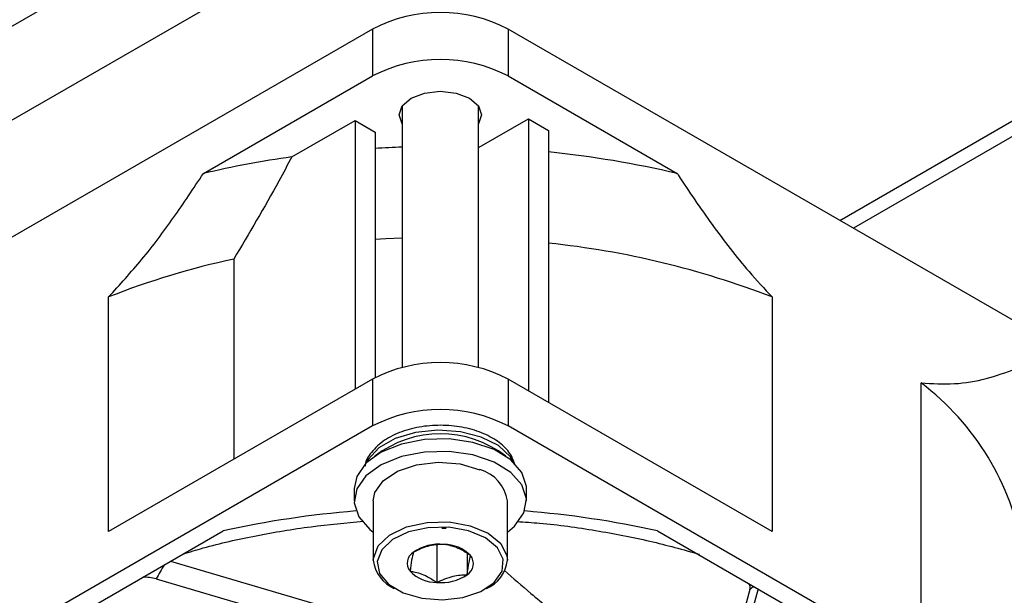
# Model space of a CAD drawing. Header units: millimetres. Extents: x 5 to 414, y 6 to 290.
# Tile 36 of 45: x 381.91 to 392.2, y 147.56 to 153.58. Entities that reach past the tile are written whole.
import ezdxf

# ---------------------------------------------------------------- set-up
doc = ezdxf.new("R2010")
doc.units = ezdxf.units.MM

msp = doc.modelspace()

# ---------------------------------------------------------------- linework, layer by layer
at = {"color": 7, "linetype": 'Continuous', "lineweight": 25}
for p, q in [((372.8657, 148.3315), (388.29, 157.2358)), ((388.7143, 156.5009), (373.29, 147.5967)), ((390.4774, 151.4773), (397.2656, 155.3961)), ((397.407, 155.3144), (390.6188, 151.3957)), ((385.5983, 153.4775), (378.5273, 149.3955)), ((385.5983, 153.4775), (385.5983, 152.9876)), ((387.0125, 153.4775), (387.0125, 152.9876)), ((394.0836, 149.3955), (387.0125, 153.4775)), ((383.8306, 151.9671), (385.5983, 152.9876)), ((387.0125, 152.9876), (388.7803, 151.9671)), ((385.9054, 152.6705), (385.9054, 149.9403)), ((386.7054, 149.9403), (386.7054, 152.6705)), ((384.7547, 152.1414), (385.4145, 152.5223)), ((385.4145, 152.5223), (385.4145, 149.7133)), ((385.4145, 152.5223), (385.6266, 152.3998)), ((386.7116, 152.2424), (387.2247, 152.5386)), ((387.2247, 152.5386), (387.2247, 149.697)), ((387.2247, 152.5386), (387.4368, 152.4161)), ((385.6266, 152.3998), (385.6266, 149.8351)), ((387.4368, 152.4161), (387.4368, 149.5745)), ((384.1482, 151.0727), (384.1482, 148.9823)), ((382.8406, 148.2274), (382.8406, 150.6771)), ((389.7703, 150.6771), (389.7703, 148.2274)), ((385.5983, 149.8194), (382.8406, 148.2274)), ((385.5983, 149.8194), (385.5983, 149.3295)), ((387.0125, 149.8194), (387.0125, 149.3295)), ((389.7703, 148.2274), (387.0125, 149.8194)), ((391.3259, 147.3294), (391.3259, 149.779)), ((385.5983, 149.3295), (378.5273, 145.2475)), ((394.0836, 145.2475), (387.0125, 149.3295)), ((385.4054, 148.6763), (385.4054, 148.5457)), ((387.2054, 148.5457), (387.2054, 148.6763)), ((385.6054, 148.5457), (385.6054, 147.9251)), ((387.0054, 147.9251), (387.0054, 148.5457)), ((380.428, 146.1488), (384.037, 148.2322)), ((386.3221, 148.2616), (386.3669, 148.2616)), ((388.5739, 148.2322), (392.1829, 146.1488)), ((386.2688, 148.0917), (386.2688, 147.6936)), ((386.342, 148.0913), (386.342, 148.0913)), ((386.342, 148.0913), (386.342, 148.0913)), ((386.0254, 148.0102), (386.0254, 148.0102)), ((386.0254, 148.0102), (386.0254, 148.0102)), ((386.5855, 147.9962), (386.5855, 147.7747)), ((386.6221, 147.9736), (386.622, 147.9736)), ((386.6221, 147.9736), (386.6221, 147.9736)), ((383.4882, 147.9154), (386.1554, 147.1309)), ((385.9888, 147.8113), (385.9888, 147.8113)), ((385.9888, 147.8113), (385.9888, 147.8113)), ((386.5854, 147.7747), (386.5855, 147.7747)), ((386.5855, 147.7747), (386.5855, 147.7747)), ((383.3377, 147.7306), (386.0389, 146.9361)), ((386.2688, 147.6936), (386.2688, 147.6936)), ((386.2688, 147.6936), (386.2689, 147.6936)), ((389.5392, 147.619), (389.1946, 146.363)), ((389.6247, 147.6256), (389.2693, 146.3305))]:
    msp.add_line(p, q, dxfattribs=at)
at = {"color": 7, "linetype": 'Continuous', "lineweight": 25, "flags": 128}
for points in [[(386.0014, 152.7549), (386.1409, 152.8087), (386.3054, 152.8276), (386.47, 152.8087), (386.6095, 152.7549), (386.7027, 152.6744), (386.7354, 152.5794), (386.7054, 152.4883)], [(385.9054, 152.4883), (385.8754, 152.5794), (385.9082, 152.6744), (386.0014, 152.7549)], [(385.9054, 151.2927), (385.7361, 151.2849), (385.6266, 151.2784)], [(387.0783, 148.9426), (387.0394, 149.007), (386.9134, 149.1235), (386.7335, 149.2135), (386.5157, 149.2689), (386.2793, 149.2849), (386.0452, 149.26), (385.8342, 149.1965), (385.6649, 149.1), (385.5522, 148.9789), (385.5326, 148.9426)], [(387.2054, 148.6763), (387.2047, 148.6975), (387.1579, 148.8429), (387.0421, 148.9748), (386.8666, 149.0825), (386.6456, 149.1573), (386.3971, 149.1932), (386.1412, 149.1872), (385.8985, 149.1398), (385.6888, 149.0548), (385.5291, 148.9392), (385.4323, 148.8023), (385.4054, 148.6763)], [(387.0054, 148.2191), (387.0818, 148.2828), (387.1786, 148.4197), (387.2047, 148.5669), (387.1579, 148.7123), (387.0421, 148.8442), (386.8666, 148.9519), (386.6456, 149.0267), (386.3971, 149.0625), (386.1412, 149.0565), (385.8985, 149.0091), (385.6888, 148.9242), (385.5291, 148.8085), (385.4323, 148.6716), (385.4062, 148.5245), (385.4529, 148.3791), (385.5688, 148.2472), (385.6054, 148.2191)], [(385.6054, 148.5457), (385.6217, 148.6323), (385.7075, 148.7558), (385.8581, 148.8565), (386.0571, 148.9235), (386.2831, 148.9496), (386.5115, 148.9319), (386.7175, 148.8723)], [(385.6054, 147.9251), (385.6063, 147.9456), (385.6557, 148.0755), (385.7756, 148.1892), (385.9528, 148.2742), (386.1682, 148.3214), (386.3985, 148.3256), (386.6188, 148.2865), (386.805, 148.2082), (386.9372, 148.0992), (387.0008, 147.9713), (387.0054, 147.9251)], [(385.9169, 147.5845), (386.1112, 147.5283), (386.3265, 147.5116), (386.5396, 147.5362), (386.7272, 147.5994), (386.8692, 147.6944), (386.9501, 147.8108), (386.9611, 147.936), (386.9011, 148.0566), (386.7765, 148.1593), (386.6009, 148.2332), (386.3932, 148.2701), (386.1761, 148.2661), (385.9729, 148.2216), (385.8058, 148.1414), (385.6929, 148.0343), (385.6463, 147.9118), (385.6711, 147.7872), (385.7647, 147.674), (385.9169, 147.5845)]]:
    msp.add_lwpolyline(points, dxfattribs=at)
at = {"color": 7, "linetype": 'Continuous', "lineweight": 25}
for centre, radius, start, end in [((386.3054, 152.1128), 1.537, 62.60967, 117.39033), ((386.3054, 151.6229), 1.537, 62.60967, 117.39033), ((386.3028, 141.0724), 11.1773, 92.03741, 93.46837), ((386.3885, 141.8256), 10.4197, 76.72982, 84.22599), ((386.1773, 142.0608), 10.1805, 98.03253, 103.32725), ((386.4927, 142.1957), 9.0926, 68.87163, 84.04036), ((385.9048, 142.9087), 8.3509, 102.14264, 111.52653), ((386.3054, 148.4547), 1.537, 62.60967, 117.39033), ((389.6467, 147.5596), 2.783, 9.64575, 52.88854), ((386.3054, 147.9648), 1.537, 62.60967, 117.39033), ((386.3054, 148.1257), 1.1211, 52.44209, 127.55791), ((386.6157, 148.4924), 0.3933, 7.78286, 75.00208), ((386.2475, 138.2287), 10.2449, 94.61009, 102.4607), ((386.3633, 138.2287), 10.2449, 77.5393, 85.38991), ((386.2956, 147.6142), 0.4793, 84.43978, 124.30496), ((386.3439, 147.7039), 0.3874, 44.11698, 90.27699), ((386.0963, 147.8943), 0.1358, 121.4549, 217.68813), ((386.5146, 147.8906), 0.1358, 301.4549, 37.68813), ((385.9696, 147.9682), 0.3667, 186.74592, 246.77078), ((386.6512, 147.9608), 0.356, 292.23715, 354.24616), ((386.2669, 148.081), 0.3874, 224.11698, 270.27699), ((386.3153, 148.1707), 0.4793, 264.43978, 304.30496)]:
    msp.add_arc(centre, radius, start, end, dxfattribs=at)
for centre, major_axis, ratio, start_param, end_param in [((386.3808, 142.4146), (2.2643, 9.0094), 0.5195852, 1.0555156, 1.075658), ((386.4693, 142.3142), (5.1035, 6.5015), 0.153382, 0.7373446, 0.7463247)]:
    msp.add_ellipse(centre, major_axis=major_axis, ratio=ratio, start_param=start_param, end_param=end_param, dxfattribs=at)
for points, knots in [([(384.7547, 152.1414), (384.7097, 152.0567), (384.5177, 151.6953), (384.3084, 151.3427), (384.1482, 151.0727)], [0, 0, 0, 0, 0.2343021, 1, 1, 1, 1]), ([(382.8406, 150.6771), (382.9582, 150.8061), (383.1954, 151.0662), (383.5242, 151.5041), (383.7283, 151.8125), (383.8306, 151.9671)], [0, 0, 0, 0, 0.3292441, 0.663796, 1, 1, 1, 1]), ([(388.7803, 151.9671), (388.7833, 151.9625), (388.8998, 151.7814), (389.14, 151.4288), (389.4702, 151.0005), (389.6893, 150.7643), (389.7703, 150.6771)], [0, 0, 0, 0, 0.0098668, 0.3901104, 0.7746999, 1, 1, 1, 1]), ([(391.3259, 149.779), (391.4435, 149.7722), (391.6807, 149.7585), (392.0095, 149.8168), (392.2136, 149.8896), (392.3158, 149.9261)], [0, 0, 0, 0, 0.3292441, 0.663796, 1, 1, 1, 1]), ([(387.0822, 148.9345), (387.0683, 148.971), (387.0363, 149.0547), (386.9235, 149.1619), (386.763, 149.2549), (386.5611, 149.3169), (386.3373, 149.342), (386.1103, 149.3278), (385.8981, 149.2746), (385.7133, 149.1845), (385.5883, 149.0643), (385.521, 148.9648), (385.5188, 148.9118), (385.5186, 148.907)], [0, 0, 0, 0, 0.0729049, 0.1671263, 0.2677476, 0.3720087, 0.4762273, 0.5803856, 0.6851375, 0.7912562, 0.8994192, 0.9909034, 1, 1, 1, 1]), ([(383.6183, 147.9905), (383.6881, 148.0122), (383.9316, 148.0879), (384.3793, 148.1853), (384.9383, 148.2819), (385.3187, 148.3167), (385.5017, 148.3334)], [0, 0, 0, 0, 0.1205519, 0.4206189, 0.7213273, 1, 1, 1, 1]), ([(387.1069, 148.3306), (387.1857, 148.3254), (387.4636, 148.3074), (387.9292, 148.2399), (388.491, 148.1339), (388.8413, 148.0363), (389.013, 147.9884)], [0, 0, 0, 0, 0.1180553, 0.4162175, 0.7139232, 1, 1, 1, 1]), ([(386.342, 148.0913), (386.2855, 148.0882), (386.1797, 148.0825), (386.0744, 148.0331), (386.0254, 148.0102)], [0, 0, 0, 0, 0.5346495, 1, 1, 1, 1]), ([(386.622, 147.9736), (386.5883, 147.9961), (386.508, 148.0497), (386.4115, 148.0812), (386.3538, 148.0896), (386.342, 148.0913)], [0, 0, 0, 0, 0.36622402, 0.8711232, 1, 1, 1, 1]), ([(386.0254, 148.0102), (386.0189, 147.9861), (386.0066, 147.941), (385.9945, 147.8525), (385.9888, 147.8113)], [0, 0, 0, 0, 0.5346495, 1, 1, 1, 1]), ([(386.5855, 147.7747), (386.592, 147.8217), (386.6042, 147.9095), (386.6164, 147.9532), (386.6221, 147.9736)], [0, 0, 0, 0, 0.5346495, 1, 1, 1, 1]), ([(385.9888, 147.8113), (386.0006, 147.8096), (386.0583, 147.8012), (386.1548, 147.7697), (386.2351, 147.7161), (386.2688, 147.6936)], [0, 0, 0, 0, 0.1288768, 0.633776, 1, 1, 1, 1]), ([(386.2689, 147.6936), (386.3254, 147.7195), (386.4312, 147.768), (386.5365, 147.7726), (386.5854, 147.7747)], [0, 0, 0, 0, 0.53464952, 1, 1, 1, 1]), ([(386.974, 147.82), (387.0656, 147.7396), (387.2749, 147.5557), (387.626, 147.272), (388.0027, 146.9678), (388.2345, 146.7682), (388.3498, 146.6689)], [0, 0, 0, 0, 0.20659505, 0.47206571, 0.7373514, 1, 1, 1, 1]), ([(383.3377, 147.7306), (383.3148, 147.7361), (383.2699, 147.7469), (383.2222, 147.7479), (383.1989, 147.7484)], [0, 0, 0, 0, 0.510555, 1, 1, 1, 1]), ([(389.5392, 147.619), (389.5414, 147.6335), (389.5446, 147.6541), (389.5316, 147.6753), (389.5277, 147.6816)], [0, 0, 0, 0, 0.7010854, 1, 1, 1, 1])]:
    msp.add_open_spline(points, degree=3, knots=knots, dxfattribs=at)

doc.saveas('drawing.dxf')
